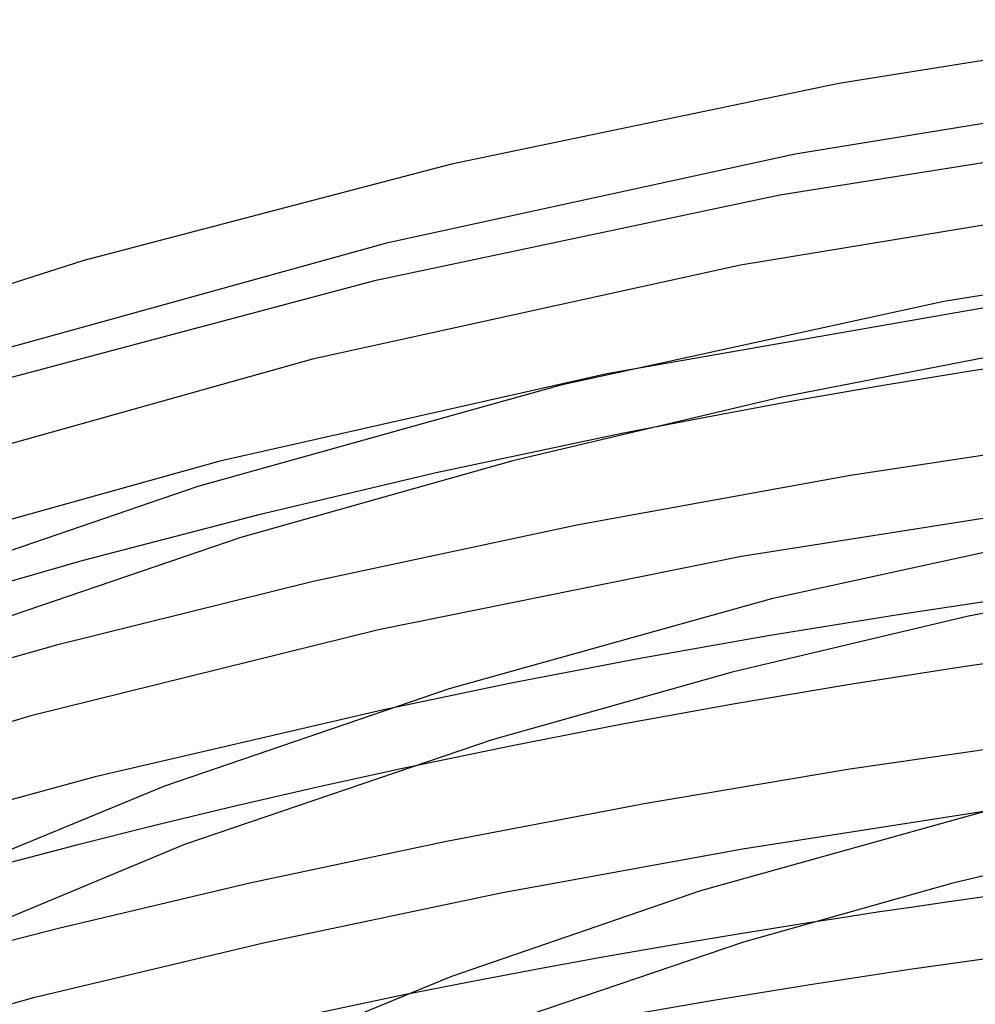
# Model space of a CAD drawing. Header units: millimetres. Extents: x -519 to 519, y -260 to 440.
# Tile 71 of 107: x -160 to -97, y 371 to 435. Entities that reach past the tile are written whole.
import ezdxf

# ---------------------------------------------------------------- set-up
doc = ezdxf.new("R2010")
doc.units = ezdxf.units.MM
doc.layers.add('HIDDEN', color=7, linetype='Continuous')
doc.layers.add('THICK', color=7, linetype='Continuous')

msp = doc.modelspace()

# ---------------------------------------------------------------- linework, layer by layer
at = {"layer": 'HIDDEN'}
for p, q in [((-94.443, 416.451), (-121.323, 411.734)), ((-120.458, 407.828), (-132.422, 405.291)), ((-132.422, 405.291), (-144.066, 402.543)), ((-144.066, 402.543), (-155.483, 399.565)), ((-155.483, 399.565), (-166.549, 396.393)), ((-93.564, 397.379), (-102.231, 396.091)), ((-102.231, 396.091), (-110.817, 394.694)), ((-110.817, 394.694), (-119.279, 393.193)), ((-119.279, 393.193), (-127.657, 391.581)), ((-127.657, 391.581), (-135.95, 389.861)), ((-134.806, 386.016), (-140.152, 384.842)), ((-140.152, 384.842), (-145.427, 383.631)), ((-145.427, 383.631), (-150.643, 382.378)), ((-150.643, 382.378), (-155.83, 381.077)), ((-155.83, 381.077), (-160.97, 379.733)), ((-108.317, 375.991), (-112.77, 375.277)), ((-112.77, 375.277), (-117.196, 374.536)), ((-117.196, 374.536), (-121.59, 373.769)), ((-121.59, 373.769), (-125.948, 372.976)), ((-125.948, 372.976), (-130.29, 372.155)), ((-130.29, 372.155), (-134.617, 371.304))]:
    msp.add_line(p, q, dxfattribs=at)
at = {"layer": 'THICK'}
for p, q in [((-79.982, 434.791), (-106.216, 430.643)), ((-106.216, 430.643), (-131.426, 425.387)), ((-81.233, 430.585), (-109.056, 426.044)), ((-82.563, 427.761), (-110.063, 423.372)), ((-109.056, 426.044), (-135.66, 420.254)), ((-131.426, 425.387), (-155.37, 419.11)), ((-83.442, 423.604), (-112.622, 418.819)), ((-110.063, 423.372), (-136.452, 417.798)), ((-73.285, 420.676), (-99.381, 416.442)), ((-135.66, 420.254), (-160.837, 413.294)), ((-155.37, 419.11), (-177.806, 411.924)), ((-112.622, 418.819), (-140.486, 412.696)), ((-136.452, 417.798), (-161.478, 411.129)), ((-99.381, 416.442), (-124.322, 411.001)), ((-91.982, 413.727), (-110.045, 410.201)), ((-140.486, 412.696), (-166.849, 405.309)), ((-91.66, 412.823), (-97.518, 411.929)), ((-121.323, 411.734), (-146.512, 406.054)), ((-97.518, 411.929), (-103.336, 410.98)), ((-124.322, 411.001), (-147.945, 404.417)), ((-103.336, 410.98), (-109.098, 409.981)), ((-110.045, 410.201), (-127.437, 406.089)), ((-109.098, 409.981), (-114.795, 408.932)), ((-114.795, 408.932), (-120.458, 407.828)), ((-87.307, 407.864), (-105.456, 405.136)), ((-146.512, 406.054), (-170.508, 399.368)), ((-127.437, 406.089), (-145.153, 401.082)), ((-105.456, 405.136), (-123.162, 401.922)), ((-147.945, 404.417), (-168.786, 397.27)), ((-88.11, 403.718), (-112.558, 399.851)), ((-123.162, 401.922), (-140.43, 398.227)), ((-88.441, 401.939), (-110.596, 397.104)), ((-145.153, 401.082), (-167.754, 393.384)), ((-112.558, 399.851), (-136.184, 395.09)), ((-81.804, 399.086), (-97.78, 395.966)), ((-140.43, 398.227), (-157.137, 394.084)), ((-110.596, 397.104), (-131.582, 391.253)), ((-97.78, 395.966), (-113.163, 392.33)), ((-136.184, 395.09), (-158.81, 389.493)), ((-157.137, 394.084), (-173.269, 389.508)), ((-90.437, 393.775), (-97.998, 392.691)), ((-113.163, 392.33), (-128.789, 387.919)), ((-97.998, 392.691), (-105.515, 391.52)), ((-131.582, 391.253), (-150.108, 384.9)), ((-105.515, 391.52), (-112.959, 390.265)), ((-112.959, 390.265), (-120.304, 388.933)), ((-135.95, 389.861), (-154.616, 385.512)), ((-158.81, 389.493), (-180.513, 383.051)), ((-120.304, 388.933), (-127.587, 387.516)), ((-128.789, 387.919), (-148.81, 381.114)), ((-92.051, 387.967), (-105.503, 386.006)), ((-127.587, 387.516), (-134.806, 386.016)), ((-105.503, 386.006), (-118.756, 383.786)), ((-154.616, 385.512), (-172.626, 380.642)), ((-150.108, 384.9), (-166.185, 378.289)), ((-118.756, 383.786), (-131.761, 381.317)), ((-96.871, 383.206), (-115.218, 378.089)), ((-96.38, 383.327), (-112.484, 380.816)), ((-131.761, 381.317), (-144.552, 378.598)), ((-85.513, 381.731), (-98.885, 378.571)), ((-148.81, 381.114), (-166.747, 373.625)), ((-112.484, 380.816), (-128.228, 377.941)), ((-144.552, 378.598), (-157.013, 375.654)), ((-115.218, 378.089), (-131.429, 372.53)), ((-98.885, 378.571), (-112.423, 374.757)), ((-128.228, 377.941), (-143.661, 374.698)), ((-96.747, 377.7), (-99.068, 377.374)), ((-101.386, 377.04), (-103.701, 376.698)), ((-99.068, 377.374), (-101.386, 377.04)), ((-106.011, 376.348), (-108.317, 375.991)), ((-103.701, 376.698), (-106.011, 376.348)), ((-157.013, 375.654), (-169.241, 372.468)), ((-143.661, 374.698), (-158.63, 371.124)), ((-112.423, 374.757), (-129.862, 368.845)), ((-95.078, 373.893), (-101.591, 372.967)), ((-101.591, 372.967), (-108.077, 371.98)), ((-131.429, 372.53), (-145.51, 366.74)), ((-108.077, 371.98), (-114.519, 370.932)), ((-158.63, 371.124), (-173.206, 367.213)), ((-134.617, 371.304), (-146.459, 368.81)), ((-114.519, 370.932), (-120.901, 369.829))]:
    msp.add_line(p, q, dxfattribs=at)

doc.saveas('drawing.dxf')
